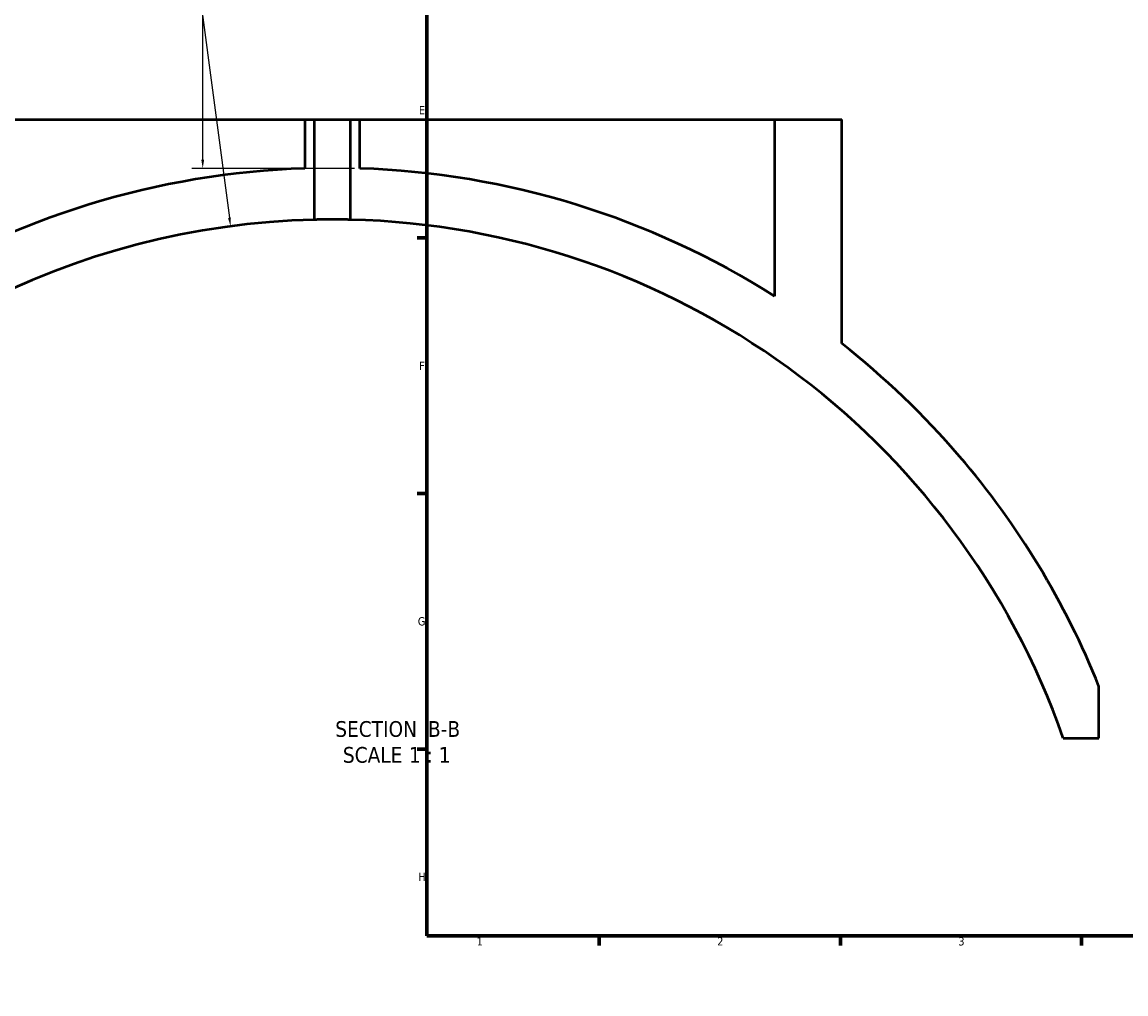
# Model space of a CAD drawing. Header units: millimetres. Extents: x -634 to 1168, y -305 to 951.
# Tile 2 of 11: x -98 to 223, y 3 to 285. Entities that reach past the tile are written whole.
import ezdxf

# ---------------------------------------------------------------- set-up
doc = ezdxf.new("R2010")
doc.units = ezdxf.units.MM
for name, color, linetype, lineweight in [('Border (ANSI)', 7, 'Continuous', 70), ('Dimension (ANSI)', 7, 'Continuous', 25), ('Symbol (ANSI)', 7, 'Continuous', 25), ('Visible (ANSI)', 7, 'Continuous', 50)]:
    doc.layers.add(name, color=color, linetype=linetype, lineweight=lineweight)
doc.styles.add('Label Text (ANSI)', font='tahoma.ttf')
doc.styles.add('Note Text (ANSI)', font='tahoma.ttf')
doc.dimstyles.new('Default - mm (ANSI)', dxfattribs={"dimtxt": 2.4, "dimasz": 2.5, "dimexe": 3.175, "dimexo": 1.6002, "dimgap": 0.8, "dimtad": 0, "dimtoh": 1, "dimdec": 0, "dimrnd": 1e-08, "dimzin": 4, "dimdsep": 46, "dimtxsty": 'Note Text (ANSI)', "dimcen": 0.09, "dimdle": 10, "dimclrd": 256, "dimclre": 256, "dimclrt": 5, "dimadec": 1, "dimazin": 1, "dimtfac": 1.27, "dimtofl": 0, "dimtmove": 0, "dimatfit": 3, "dimfxl": 1, "dimtolj": 1, "dimtzin": 4, "dimlwd": -1, "dimlwe": -1, "dimarcsym": 0})

# ---------------------------------------------------------------- blocks, each defined once
blk = doc.blocks.new('Borders Default Border')
at = {"layer": 'Border (ANSI)'}
for p, q in [((20, 222.75), (17.2, 222.75)), ((20, 148.5), (17.2, 148.5)), ((20, 74.25), (17.2, 74.25)), ((70.08, 20), (70.08, 17.2)), ((140.17, 20), (140.17, 17.2)), ((210.25, 20), (210.25, 17.2))]:
    blk.add_line(p, q, dxfattribs=at)
at = {"layer": 'Border (ANSI)', "flags": 128}
blk.add_lwpolyline([(20, 20), (20, 574), (821, 574), (821, 20), (20, 20)], dxfattribs=at)
at = {"layer": 'Border (ANSI)', "color": 5, "true_color": 0x0000ff, "char_height": 2.4, "attachment_point": 7, "style": 'Note Text (ANSI)'}
for s, insert in [('E', (17.71, 258.68)), ('F', (17.78, 184.43)), ('G', (17.4, 110.13)), ('H', (17.53, 35.93)), ('1', (34.5, 17.2)), ('2', (104.4, 17.2)), ('3', (174.46, 17.15))]:
    blk.add_mtext(s, dxfattribs=dict(at, insert=insert))
blk = doc.blocks.new('*D12')
at = {"layer": 'Defpoints', "color": 0, "transparency": 16777216}
for p in [(-78.46, 369.73), (-45.11, 242.98), (0.58, 242.98)]:
    blk.add_point(p, dxfattribs=at)
at = {"layer": 'Dimension (ANSI)', "transparency": 16777216}
for p, q in [((-76.86, 369.73), (-41.93, 369.73)), ((-45.11, 367.23), (-45.11, 314.97)), ((-45.11, 245.48), (-45.11, 308.45)), ((-1.02, 242.98), (-48.28, 242.98))]:
    blk.add_line(p, q, dxfattribs=at)
for points in [[(-45.53, 367.23), (-44.69, 367.23), (-45.11, 369.73)], [(-45.53, 245.48), (-44.69, 245.48), (-45.11, 242.98)]]:
    blk.add_solid(points, dxfattribs=at)
at = {"layer": 'Dimension (ANSI)', "color": 5, "transparency": 16777216, "insert": (-46.33, 309.25), "char_height": 2.4, "attachment_point": 1, "rotation": 90, "style": 'Note Text (ANSI)'}
blk.add_mtext('\\A1;127', dxfattribs=at)
blk = doc.blocks.new('*D13')
at = {"layer": 'Defpoints', "color": 0, "transparency": 16777216}
for p in [(-37.02, 226.16), (-7.42, 3.12)]:
    blk.add_point(p, dxfattribs=at)
at = {"layer": 'Dimension (ANSI)', "transparency": 16777216}
for p, q in [((-83.26, 550.5), (-80.05, 550.5)), ((-80.05, 550.5), (-37.35, 228.64))]:
    blk.add_line(p, q, dxfattribs=at)
blk.add_solid([(-36.93, 228.69), (-37.76, 228.58), (-37.02, 226.16)], dxfattribs=at)
at = {"layer": 'Dimension (ANSI)', "color": 5, "transparency": 16777216, "insert": (-91.1, 551.75), "char_height": 2.4, "attachment_point": 1, "style": 'Note Text (ANSI)'}
blk.add_mtext('\\A1;R225', dxfattribs=at)

msp = doc.modelspace()

# ---------------------------------------------------------------- linework, layer by layer
at = {"layer": 'Visible (ANSI)'}
for p, q in [((-135.92, 257.22), (-15.42, 257.22)), ((-15.42, 257.22), (-12.62, 257.22)), ((-15.42, 257.22), (-15.42, 242.98)), ((-12.62, 228.06), (-12.62, 257.22)), ((-12.62, 257.22), (-2.22, 257.22)), ((-2.22, 257.22), (0.58, 257.22)), ((-2.22, 257.22), (-2.22, 228.06)), ((0.58, 242.98), (0.58, 257.22)), ((0.58, 257.22), (121.08, 257.22)), ((121.08, 257.22), (121.08, 205.82)), ((121.08, 257.22), (140.58, 257.22)), ((140.58, 192.05), (140.58, 257.22)), ((215.33, 77.46), (215.33, 92.46)), ((204.94, 77.46), (215.33, 77.46))]:
    msp.add_line(p, q, dxfattribs=at)
for radius, start, end in [(240, 91.9102, 122.3722), (240, 57.6278, 88.0898), (225, 91.3243, 144.0959), (225, 19.2943, 88.6757), (240, 40.5909, 51.9269), (240, 21.8556, 40.5909)]:
    msp.add_arc((-7.42, 3.12), radius, start, end, dxfattribs=at)
msp.add_open_spline([(-2.22, 228.06), (-2.22, 228.06), (-2.35, 228.06), (-2.88, 228.07), (-3.28, 228.08), (-4.21, 228.09), (-4.79, 228.1), (-6.07, 228.11), (-6.77, 228.12), (-8.08, 228.12), (-8.77, 228.11), (-10.05, 228.1), (-10.64, 228.09), (-11.56, 228.08), (-11.96, 228.07), (-12.49, 228.06), (-12.62, 228.06), (-12.62, 228.06)], degree=3, knots=[0, 0, 0, 0, 0.195885, 0.195885, 0.391769, 0.391769, 0.587654, 0.587654, 0.783538, 0.783538, 0.979423, 0.979423, 1.175307, 1.175307, 1.371192, 1.371192, 1.567076, 1.567076, 1.567076, 1.567076], dxfattribs=at)

# ---------------------------------------------------------------- block references
msp.add_blockref('Borders Default Border', (0, 0))

# ---------------------------------------------------------------- texts
at = {"layer": 'Symbol (ANSI)', "char_height": 4.572, "attachment_point": 7, "style": 'Label Text (ANSI)'}
for s, insert in [('SECTION', (-6.6, 77.72)), (' B-B', (18.63, 77.81)), ('SCALE', (-4.38, 70.2)), (' 1 : 1', (13.09, 70.28))]:
    msp.add_mtext(s, dxfattribs=dict(at, insert=insert))

# ---------------------------------------------------------------- dimensions: what is measured, and where the dimension line sits
at = {"layer": 'Dimension (ANSI)'}
dim = msp.add_radius_dim(center=(-7.42, 3.12), mpoint=(-37.02, 226.16), dimstyle='Default - mm (ANSI)', override={"dimgap": 0.8, "dimtih": 1, "dimdec": 0, "dimlfac": 1, "dimcen": 0, "dimtol": 0, "dimlim": 0, "dimtp": 0, "dimtm": 0, "dimtdec": 2}, dxfattribs=at)
dim.commit()
dim.dimension.update_dxf_attribs({"geometry": '*D13', "text_midpoint": (-87.58, 550.5), "dimtype": 164})
dim = msp.add_linear_dim(base=(-45.11, 242.98), p1=(-78.46, 369.73), p2=(0.58, 242.98), angle=90, dimstyle='Default - mm (ANSI)', override={"dimgap": 0.8, "dimtoh": 0, "dimdec": 0, "dimtol": 0, "dimlim": 0, "dimtp": 0, "dimtm": 0, "dimtdec": 2, "dimatfit": 1}, dxfattribs=at)
dim.commit()
dim.dimension.update_dxf_attribs({"geometry": '*D12', "text_midpoint": (-45.11, 311.71), "dimtype": 160})

doc.saveas('drawing.dxf')
